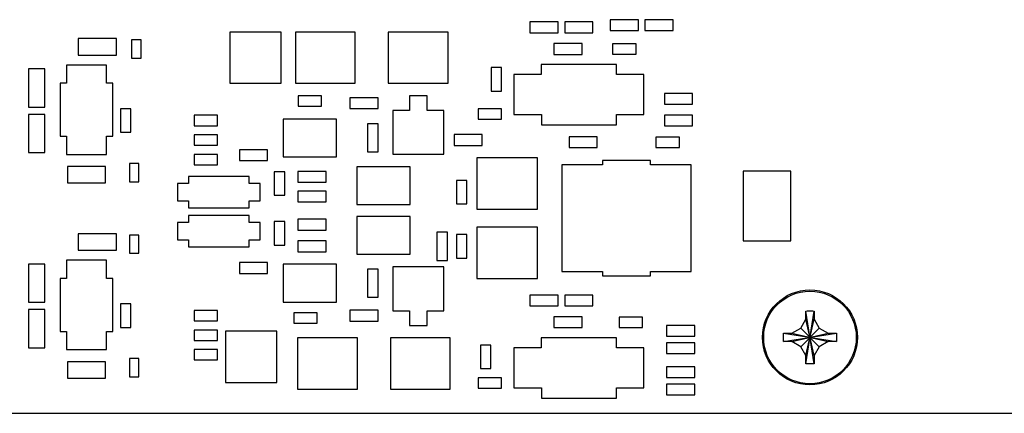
# Model space of a CAD drawing. Header units: inches. Extents: x 0 to 34, y 0 to 22.
# Tile 79 of 84: x 22.264 to 24.534, y 13.145 to 14.053. Entities that reach past the tile are written whole.
import ezdxf

# ---------------------------------------------------------------- set-up
doc = ezdxf.new("R2010")
doc.units = ezdxf.units.IN
doc.header["$LTSCALE"] = 1.87
doc.header["$MEASUREMENT"] = 0
doc.layers.get('0').update_dxf_attribs({"linetype": 'CONTINUOUS'})

msp = doc.modelspace()

# ---------------------------------------------------------------- linework, layer by layer
at = {"color": 7, "linetype": 'CONTINUOUS'}
for p, q in [((23.6907, 14.0526), (23.6257, 14.0526)), ((23.6257, 14.0526), (23.6257, 14.0276)), ((23.6907, 14.0276), (23.6907, 14.0526)), ((23.7707, 14.0526), (23.7057, 14.0526)), ((23.7057, 14.0526), (23.7057, 14.0276)), ((23.7707, 14.0276), (23.7707, 14.0526)), ((23.5057, 14.0476), (23.4407, 14.0476)), ((23.4407, 14.0476), (23.4407, 14.0226)), ((23.5057, 14.0226), (23.5057, 14.0476)), ((23.5857, 14.0476), (23.5207, 14.0476)), ((23.5207, 14.0476), (23.5207, 14.0226)), ((23.5857, 14.0226), (23.5857, 14.0476)), ((22.4872, 14.0091), (22.3992, 14.0091)), ((22.3992, 14.0091), (22.3992, 13.9711)), ((22.4872, 13.9711), (22.4872, 14.0091)), ((22.8673, 14.0241), (22.749, 14.0241)), ((22.749, 14.0241), (22.749, 13.9061)), ((22.8673, 13.9061), (22.8673, 14.0241)), ((23.0377, 14.0241), (22.8997, 14.0241)), ((22.8997, 14.0241), (22.8997, 13.9061)), ((23.0377, 13.9061), (23.0377, 14.0241)), ((23.2517, 14.0241), (23.1137, 14.0241)), ((23.1137, 14.0241), (23.1137, 13.9061)), ((23.2517, 13.9061), (23.2517, 14.0241)), ((23.4407, 14.0226), (23.5057, 14.0226)), ((23.5207, 14.0226), (23.5857, 14.0226)), ((23.6257, 14.0276), (23.6907, 14.0276)), ((23.7057, 14.0276), (23.7707, 14.0276)), ((22.5442, 14.0061), (22.5222, 14.0061)), ((22.5222, 14.0061), (22.5222, 13.9641)), ((22.5442, 13.9641), (22.5442, 14.0061)), ((23.5607, 13.9976), (23.4957, 13.9976)), ((23.4957, 13.9976), (23.4957, 13.9726)), ((23.5607, 13.9726), (23.5607, 13.9976)), ((23.6852, 13.9971), (23.6312, 13.9971)), ((23.6312, 13.9971), (23.6312, 13.9731)), ((23.6852, 13.9731), (23.6852, 13.9971)), ((22.3992, 13.9711), (22.4872, 13.9711)), ((22.5222, 13.9641), (22.5442, 13.9641)), ((23.4957, 13.9726), (23.5607, 13.9726)), ((23.6312, 13.9731), (23.6852, 13.9731)), ((22.3222, 13.9391), (22.2842, 13.9391)), ((22.2842, 13.9391), (22.2842, 13.8511)), ((22.3222, 13.8511), (22.3222, 13.9391)), ((22.4646, 13.948), (22.3718, 13.948)), ((22.3718, 13.948), (22.3718, 13.9061)), ((22.4646, 13.9061), (22.4646, 13.948)), ((23.3752, 13.9421), (23.3512, 13.9421)), ((23.3512, 13.9421), (23.3512, 13.8881)), ((23.3752, 13.8881), (23.3752, 13.9421)), ((23.6402, 13.9491), (23.4662, 13.9491)), ((23.4662, 13.9491), (23.4662, 13.9261)), ((23.6402, 13.9261), (23.6402, 13.9491)), ((23.4662, 13.9261), (23.4032, 13.9261)), ((23.4032, 13.9261), (23.4032, 13.8341)), ((23.7032, 13.9261), (23.6402, 13.9261)), ((23.7032, 13.8341), (23.7032, 13.9261)), ((22.3718, 13.9061), (22.3571, 13.9061)), ((22.3571, 13.9061), (22.3571, 13.784)), ((22.4792, 13.9061), (22.4646, 13.9061)), ((22.4792, 13.784), (22.4792, 13.9061)), ((22.749, 13.9061), (22.8673, 13.9061)), ((22.8997, 13.9061), (23.0377, 13.9061)), ((23.1137, 13.9061), (23.2517, 13.9061)), ((22.9602, 13.8771), (22.9062, 13.8771)), ((22.9062, 13.8771), (22.9062, 13.8531)), ((22.9602, 13.8531), (22.9602, 13.8771)), ((23.0907, 13.8726), (23.0257, 13.8726)), ((23.0257, 13.8726), (23.0257, 13.8476)), ((23.0907, 13.8476), (23.0907, 13.8726)), ((23.2033, 13.8774), (23.1631, 13.8774)), ((23.1631, 13.8774), (23.1631, 13.8435)), ((23.2033, 13.8435), (23.2033, 13.8774)), ((23.3512, 13.8881), (23.3752, 13.8881)), ((23.8157, 13.8826), (23.7507, 13.8826)), ((23.7507, 13.8826), (23.7507, 13.8576)), ((23.8157, 13.8576), (23.8157, 13.8826)), ((22.2842, 13.8511), (22.3222, 13.8511)), ((22.9062, 13.8531), (22.9602, 13.8531)), ((23.7507, 13.8576), (23.8157, 13.8576)), ((22.3222, 13.8341), (22.2842, 13.8341)), ((22.2842, 13.8341), (22.2842, 13.7461)), ((22.3222, 13.7461), (22.3222, 13.8341)), ((22.5202, 13.8471), (22.4962, 13.8471)), ((22.4962, 13.8471), (22.4962, 13.7931)), ((22.5202, 13.7931), (22.5202, 13.8471)), ((22.7202, 13.8321), (22.6662, 13.8321)), ((22.6662, 13.8321), (22.6662, 13.8081)), ((22.7202, 13.8081), (22.7202, 13.8321)), ((23.0257, 13.8476), (23.0907, 13.8476)), ((23.1631, 13.8435), (23.1241, 13.8435)), ((23.1241, 13.8435), (23.1241, 13.7427)), ((23.2422, 13.8435), (23.2033, 13.8435)), ((23.2422, 13.7427), (23.2422, 13.8435)), ((23.3752, 13.8471), (23.3212, 13.8471)), ((23.3212, 13.8471), (23.3212, 13.8231)), ((23.3752, 13.8231), (23.3752, 13.8471)), ((23.4032, 13.8341), (23.4672, 13.8341)), ((23.4672, 13.8341), (23.4672, 13.8101)), ((23.6402, 13.8341), (23.7032, 13.8341)), ((23.6402, 13.8101), (23.6402, 13.8341)), ((23.8157, 13.8326), (23.7507, 13.8326)), ((23.7507, 13.8326), (23.7507, 13.8076)), ((23.8157, 13.8076), (23.8157, 13.8326)), ((22.6662, 13.8081), (22.7202, 13.8081)), ((22.9947, 13.8236), (22.8717, 13.8236)), ((22.8717, 13.8236), (22.8717, 13.7366)), ((22.9947, 13.7366), (22.9947, 13.8236)), ((23.0907, 13.8126), (23.0657, 13.8126)), ((23.0657, 13.8126), (23.0657, 13.7476)), ((23.0907, 13.7476), (23.0907, 13.8126)), ((23.3212, 13.8231), (23.3752, 13.8231)), ((23.4672, 13.8101), (23.6402, 13.8101)), ((23.7507, 13.8076), (23.8157, 13.8076)), ((22.3571, 13.784), (22.3718, 13.784)), ((22.3718, 13.784), (22.3718, 13.7421)), ((22.4646, 13.784), (22.4792, 13.784)), ((22.4646, 13.7421), (22.4646, 13.784)), ((22.4962, 13.7931), (22.5202, 13.7931)), ((22.7202, 13.7871), (22.6662, 13.7871)), ((22.6662, 13.7871), (22.6662, 13.7631)), ((22.7202, 13.7631), (22.7202, 13.7871)), ((23.3307, 13.7876), (23.2657, 13.7876)), ((23.2657, 13.7876), (23.2657, 13.7626)), ((23.3307, 13.7626), (23.3307, 13.7876)), ((23.5957, 13.7826), (23.5307, 13.7826)), ((23.5307, 13.7826), (23.5307, 13.7576)), ((23.5957, 13.7576), (23.5957, 13.7826)), ((23.7852, 13.7821), (23.7312, 13.7821)), ((23.7312, 13.7821), (23.7312, 13.7581)), ((23.7852, 13.7581), (23.7852, 13.7821)), ((22.6662, 13.7631), (22.7202, 13.7631)), ((23.2657, 13.7626), (23.3307, 13.7626)), ((23.5307, 13.7576), (23.5957, 13.7576)), ((23.7312, 13.7581), (23.7852, 13.7581)), ((22.2842, 13.7461), (22.3222, 13.7461)), ((22.3718, 13.7421), (22.4646, 13.7421)), ((22.7202, 13.7421), (22.6662, 13.7421)), ((22.6662, 13.7421), (22.6662, 13.7181)), ((22.7202, 13.7181), (22.7202, 13.7421)), ((22.8357, 13.7526), (22.7707, 13.7526)), ((22.7707, 13.7526), (22.7707, 13.7276)), ((22.8357, 13.7276), (22.8357, 13.7526)), ((22.8717, 13.7366), (22.9947, 13.7366)), ((23.0657, 13.7476), (23.0907, 13.7476)), ((23.1241, 13.7427), (23.2422, 13.7427)), ((22.4622, 13.7141), (22.3742, 13.7141)), ((22.3742, 13.7141), (22.3742, 13.6761)), ((22.4622, 13.6761), (22.4622, 13.7141)), ((22.5392, 13.7211), (22.5172, 13.7211)), ((22.5172, 13.7211), (22.5172, 13.6791)), ((22.5392, 13.6791), (22.5392, 13.7211)), ((22.6662, 13.7181), (22.7202, 13.7181)), ((22.7707, 13.7276), (22.8357, 13.7276)), ((23.1647, 13.7136), (23.0417, 13.7136)), ((23.0417, 13.7136), (23.0417, 13.6266)), ((23.1647, 13.6266), (23.1647, 13.7136)), ((23.4582, 13.7341), (23.3182, 13.7341)), ((23.3182, 13.7341), (23.3182, 13.6161)), ((23.4582, 13.6161), (23.4582, 13.7341)), ((23.6082, 13.7181), (23.5142, 13.7181)), ((23.5142, 13.7181), (23.5142, 13.4721)), ((23.7182, 13.7281), (23.6082, 13.7281)), ((23.6082, 13.7281), (23.6082, 13.7181)), ((23.7182, 13.7181), (23.7182, 13.7281)), ((23.8122, 13.7181), (23.7182, 13.7181)), ((23.8122, 13.4721), (23.8122, 13.7181)), ((22.7932, 13.6911), (22.6532, 13.6911)), ((22.6532, 13.6911), (22.6532, 13.6751)), ((22.7932, 13.6751), (22.7932, 13.6911)), ((22.8752, 13.7021), (22.8512, 13.7021)), ((22.8512, 13.7021), (22.8512, 13.6481)), ((22.8752, 13.6481), (22.8752, 13.7021)), ((22.9707, 13.7026), (22.9057, 13.7026)), ((22.9057, 13.7026), (22.9057, 13.6776)), ((22.9707, 13.6776), (22.9707, 13.7026)), ((24.0422, 13.7031), (23.9322, 13.7031)), ((23.9322, 13.7031), (23.9322, 13.5431)), ((24.0422, 13.5431), (24.0422, 13.7031)), ((22.3742, 13.6761), (22.4622, 13.6761)), ((22.5172, 13.6791), (22.5392, 13.6791)), ((22.6532, 13.6751), (22.6282, 13.6751)), ((22.6282, 13.6751), (22.6282, 13.6351)), ((22.8182, 13.6751), (22.7932, 13.6751)), ((22.8182, 13.6351), (22.8182, 13.6751)), ((22.9057, 13.6776), (22.9707, 13.6776)), ((23.2952, 13.6821), (23.2712, 13.6821)), ((23.2712, 13.6821), (23.2712, 13.6281)), ((23.2952, 13.6281), (23.2952, 13.6821)), ((22.8512, 13.6481), (22.8752, 13.6481)), ((22.9707, 13.6576), (22.9057, 13.6576)), ((22.9057, 13.6576), (22.9057, 13.6326)), ((22.9707, 13.6326), (22.9707, 13.6576)), ((22.6282, 13.6351), (22.6532, 13.6351)), ((22.6532, 13.6351), (22.6532, 13.6191)), ((22.7932, 13.6351), (22.8182, 13.6351)), ((22.7932, 13.6191), (22.7932, 13.6351)), ((22.9057, 13.6326), (22.9707, 13.6326)), ((23.0417, 13.6266), (23.1647, 13.6266)), ((23.2712, 13.6281), (23.2952, 13.6281)), ((22.6532, 13.6191), (22.7932, 13.6191)), ((22.7932, 13.6011), (22.6532, 13.6011)), ((22.6532, 13.6011), (22.6532, 13.5851)), ((22.7932, 13.5851), (22.7932, 13.6011)), ((23.1647, 13.5986), (23.0417, 13.5986)), ((23.0417, 13.5986), (23.0417, 13.5116)), ((23.1647, 13.5116), (23.1647, 13.5986)), ((23.3182, 13.6161), (23.4582, 13.6161)), ((22.6532, 13.5851), (22.6282, 13.5851)), ((22.6282, 13.5851), (22.6282, 13.5451)), ((22.8182, 13.5851), (22.7932, 13.5851)), ((22.8182, 13.5451), (22.8182, 13.5851)), ((22.8752, 13.5871), (22.8512, 13.5871)), ((22.8512, 13.5871), (22.8512, 13.5331)), ((22.8752, 13.5331), (22.8752, 13.5871)), ((22.9707, 13.5926), (22.9057, 13.5926)), ((22.9057, 13.5926), (22.9057, 13.5676)), ((22.9707, 13.5676), (22.9707, 13.5926)), ((22.4872, 13.5591), (22.3992, 13.5591)), ((22.3992, 13.5591), (22.3992, 13.5211)), ((22.4872, 13.5211), (22.4872, 13.5591)), ((22.5392, 13.5561), (22.5172, 13.5561)), ((22.5172, 13.5561), (22.5172, 13.5141)), ((22.5392, 13.5141), (22.5392, 13.5561)), ((22.9057, 13.5676), (22.9707, 13.5676)), ((23.2507, 13.5626), (23.2257, 13.5626)), ((23.2257, 13.5626), (23.2257, 13.4976)), ((23.2507, 13.4976), (23.2507, 13.5626)), ((23.2952, 13.5571), (23.2712, 13.5571)), ((23.2712, 13.5571), (23.2712, 13.5031)), ((23.2952, 13.5031), (23.2952, 13.5571)), ((23.4582, 13.5741), (23.3182, 13.5741)), ((23.3182, 13.5741), (23.3182, 13.4561)), ((23.4582, 13.4561), (23.4582, 13.5741)), ((22.6282, 13.5451), (22.6532, 13.5451)), ((22.6532, 13.5451), (22.6532, 13.5291)), ((22.7932, 13.5451), (22.8182, 13.5451)), ((22.7932, 13.5291), (22.7932, 13.5451)), ((22.8512, 13.5331), (22.8752, 13.5331)), ((22.9707, 13.5426), (22.9057, 13.5426)), ((22.9057, 13.5426), (22.9057, 13.5176)), ((22.9707, 13.5176), (22.9707, 13.5426)), ((23.9322, 13.5431), (24.0422, 13.5431)), ((22.3992, 13.5211), (22.4872, 13.5211)), ((22.5172, 13.5141), (22.5392, 13.5141)), ((22.6532, 13.5291), (22.7932, 13.5291)), ((22.9057, 13.5176), (22.9707, 13.5176)), ((23.0417, 13.5116), (23.1647, 13.5116)), ((22.3222, 13.4891), (22.2842, 13.4891)), ((22.2842, 13.4891), (22.2842, 13.4011)), ((22.3222, 13.4011), (22.3222, 13.4891)), ((22.4646, 13.498), (22.3718, 13.498)), ((22.3718, 13.498), (22.3718, 13.4561)), ((22.4646, 13.4561), (22.4646, 13.498)), ((22.8357, 13.4926), (22.7707, 13.4926)), ((22.7707, 13.4926), (22.7707, 13.4676)), ((22.8357, 13.4676), (22.8357, 13.4926)), ((22.9947, 13.4886), (22.8717, 13.4886)), ((22.8717, 13.4886), (22.8717, 13.4016)), ((22.9947, 13.4016), (22.9947, 13.4886)), ((23.2257, 13.4976), (23.2507, 13.4976)), ((23.2712, 13.5031), (23.2952, 13.5031)), ((22.7707, 13.4676), (22.8357, 13.4676)), ((23.0907, 13.4776), (23.0657, 13.4776)), ((23.0657, 13.4776), (23.0657, 13.4126)), ((23.0907, 13.4126), (23.0907, 13.4776)), ((23.2422, 13.4824), (23.1241, 13.4824)), ((23.1241, 13.4824), (23.1241, 13.3816)), ((23.2422, 13.3816), (23.2422, 13.4824)), ((23.5142, 13.4721), (23.6082, 13.4721)), ((23.6082, 13.4721), (23.6082, 13.4621)), ((23.6082, 13.4621), (23.7182, 13.4621)), ((23.7182, 13.4721), (23.8122, 13.4721)), ((23.7182, 13.4621), (23.7182, 13.4721)), ((22.3718, 13.4561), (22.3571, 13.4561)), ((22.3571, 13.4561), (22.3571, 13.334)), ((22.4792, 13.4561), (22.4646, 13.4561)), ((22.4792, 13.334), (22.4792, 13.4561)), ((23.3182, 13.4561), (23.4582, 13.4561)), ((23.5057, 13.4176), (23.4407, 13.4176)), ((23.4407, 13.4176), (23.4407, 13.3926)), ((23.5057, 13.3926), (23.5057, 13.4176)), ((23.5857, 13.4176), (23.5207, 13.4176)), ((23.5207, 13.4176), (23.5207, 13.3926)), ((23.5857, 13.3926), (23.5857, 13.4176)), ((22.2842, 13.4011), (22.3222, 13.4011)), ((22.5202, 13.3971), (22.4962, 13.3971)), ((22.4962, 13.3971), (22.4962, 13.3431)), ((22.5202, 13.3431), (22.5202, 13.3971)), ((22.8717, 13.4016), (22.9947, 13.4016)), ((23.0657, 13.4126), (23.0907, 13.4126)), ((22.3222, 13.3841), (22.2842, 13.3841)), ((22.2842, 13.3841), (22.2842, 13.2961)), ((22.3222, 13.2961), (22.3222, 13.3841)), ((22.7202, 13.3821), (22.6662, 13.3821)), ((22.6662, 13.3821), (22.6662, 13.3581)), ((22.7202, 13.3581), (22.7202, 13.3821)), ((22.9502, 13.3771), (22.8962, 13.3771)), ((22.8962, 13.3771), (22.8962, 13.3531)), ((22.9502, 13.3531), (22.9502, 13.3771)), ((23.0907, 13.3826), (23.0257, 13.3826)), ((23.0257, 13.3826), (23.0257, 13.3576)), ((23.0907, 13.3576), (23.0907, 13.3826)), ((23.1241, 13.3816), (23.1631, 13.3816)), ((23.1631, 13.3816), (23.1631, 13.3477)), ((23.2033, 13.3816), (23.2422, 13.3816)), ((23.2033, 13.3477), (23.2033, 13.3816)), ((23.4407, 13.3926), (23.5057, 13.3926)), ((23.5207, 13.3926), (23.5857, 13.3926)), ((24.0956, 13.2592), (24.0767, 13.3809)), ((24.0767, 13.2592), (24.0956, 13.3809)), ((24.0767, 13.3621), (24.0767, 13.3803)), ((24.0957, 13.3803), (24.0957, 13.3621)), ((22.6662, 13.3581), (22.7202, 13.3581)), ((22.8962, 13.3531), (22.9502, 13.3531)), ((23.0257, 13.3576), (23.0907, 13.3576)), ((23.5607, 13.3676), (23.4957, 13.3676)), ((23.4957, 13.3676), (23.4957, 13.3426)), ((23.5607, 13.3426), (23.5607, 13.3676)), ((23.7002, 13.3671), (23.6462, 13.3671)), ((23.6462, 13.3671), (23.6462, 13.3431)), ((23.7002, 13.3431), (23.7002, 13.3671)), ((24.0648, 13.3415), (24.0767, 13.3621)), ((24.0957, 13.2781), (24.0767, 13.3621)), ((24.0767, 13.2781), (24.0957, 13.3621)), ((24.0957, 13.3621), (24.1076, 13.3415)), ((22.3571, 13.334), (22.3718, 13.334)), ((22.3718, 13.334), (22.3718, 13.2921)), ((22.4646, 13.334), (22.4792, 13.334)), ((22.4646, 13.2921), (22.4646, 13.334)), ((22.4962, 13.3431), (22.5202, 13.3431)), ((22.7202, 13.3371), (22.6662, 13.3371)), ((22.6662, 13.3371), (22.6662, 13.3131)), ((22.7202, 13.3131), (22.7202, 13.3371)), ((22.8573, 13.3341), (22.739, 13.3341)), ((22.739, 13.3341), (22.739, 13.2161)), ((22.8573, 13.2161), (22.8573, 13.3341)), ((23.1631, 13.3477), (23.2033, 13.3477)), ((23.4957, 13.3426), (23.5607, 13.3426)), ((23.6462, 13.3431), (23.7002, 13.3431)), ((23.8207, 13.3476), (23.7557, 13.3476)), ((23.7557, 13.3476), (23.7557, 13.3226)), ((23.8207, 13.3226), (23.8207, 13.3476)), ((24.0253, 13.3106), (24.147, 13.3295)), ((24.0253, 13.3295), (24.147, 13.3106)), ((24.0259, 13.3296), (24.0442, 13.3296)), ((24.0442, 13.3296), (24.0648, 13.3415)), ((24.0442, 13.3106), (24.1282, 13.3296)), ((24.0442, 13.3296), (24.1282, 13.3106)), ((24.0648, 13.3415), (24.1076, 13.2987)), ((24.0648, 13.2987), (24.1076, 13.3415)), ((24.1076, 13.3415), (24.1282, 13.3296)), ((24.1282, 13.3296), (24.1464, 13.3296)), ((22.6662, 13.3131), (22.7202, 13.3131)), ((23.0427, 13.3191), (22.9047, 13.3191)), ((22.9047, 13.3191), (22.9047, 13.2011)), ((23.0427, 13.2011), (23.0427, 13.3191)), ((23.2567, 13.3191), (23.1187, 13.3191)), ((23.1187, 13.3191), (23.1187, 13.2011)), ((23.2567, 13.2011), (23.2567, 13.3191)), ((23.6402, 13.3191), (23.4662, 13.3191)), ((23.4662, 13.3191), (23.4662, 13.2961)), ((23.6402, 13.2961), (23.6402, 13.3191)), ((23.7557, 13.3226), (23.8207, 13.3226)), ((23.8207, 13.3076), (23.7557, 13.3076)), ((23.7557, 13.3076), (23.7557, 13.2826)), ((23.8207, 13.2826), (23.8207, 13.3076)), ((24.0442, 13.3106), (24.0259, 13.3106)), ((24.0648, 13.2987), (24.0442, 13.3106)), ((24.1282, 13.3106), (24.1076, 13.2987)), ((24.1464, 13.3106), (24.1282, 13.3106)), ((22.2842, 13.2961), (22.3222, 13.2961)), ((22.3718, 13.2921), (22.4646, 13.2921)), ((22.7202, 13.2921), (22.6662, 13.2921)), ((22.6662, 13.2921), (22.6662, 13.2681)), ((22.7202, 13.2681), (22.7202, 13.2921)), ((23.3502, 13.3021), (23.3262, 13.3021)), ((23.3262, 13.3021), (23.3262, 13.2481)), ((23.3502, 13.2481), (23.3502, 13.3021)), ((23.4662, 13.2961), (23.4032, 13.2961)), ((23.4032, 13.2961), (23.4032, 13.2041)), ((23.7032, 13.2961), (23.6402, 13.2961)), ((23.7032, 13.2041), (23.7032, 13.2961)), ((23.7557, 13.2826), (23.8207, 13.2826)), ((24.0767, 13.2781), (24.0648, 13.2987)), ((24.1076, 13.2987), (24.0957, 13.2781)), ((22.4622, 13.2641), (22.3742, 13.2641)), ((22.3742, 13.2641), (22.3742, 13.2261)), ((22.4622, 13.2261), (22.4622, 13.2641)), ((22.5392, 13.2711), (22.5172, 13.2711)), ((22.5172, 13.2711), (22.5172, 13.2291)), ((22.5392, 13.2291), (22.5392, 13.2711)), ((22.6662, 13.2681), (22.7202, 13.2681)), ((24.0767, 13.2598), (24.0767, 13.2781)), ((24.0957, 13.2781), (24.0957, 13.2598)), ((23.3262, 13.2481), (23.3502, 13.2481)), ((23.8207, 13.2526), (23.7557, 13.2526)), ((23.7557, 13.2526), (23.7557, 13.2276)), ((23.8207, 13.2276), (23.8207, 13.2526)), ((22.3742, 13.2261), (22.4622, 13.2261)), ((22.5172, 13.2291), (22.5392, 13.2291)), ((22.739, 13.2161), (22.8573, 13.2161)), ((23.3752, 13.2271), (23.3212, 13.2271)), ((23.3212, 13.2271), (23.3212, 13.2031)), ((23.3752, 13.2031), (23.3752, 13.2271)), ((23.7557, 13.2276), (23.8207, 13.2276)), ((23.8207, 13.2126), (23.7557, 13.2126)), ((23.7557, 13.2126), (23.7557, 13.1876)), ((23.8207, 13.1876), (23.8207, 13.2126)), ((22.9047, 13.2011), (23.0427, 13.2011)), ((23.1187, 13.2011), (23.2567, 13.2011)), ((23.3212, 13.2031), (23.3752, 13.2031)), ((23.4032, 13.2041), (23.4672, 13.2041)), ((23.4672, 13.2041), (23.4672, 13.1801)), ((23.6402, 13.2041), (23.7032, 13.2041)), ((23.6402, 13.1801), (23.6402, 13.2041)), ((23.4672, 13.1801), (23.6402, 13.1801)), ((23.7557, 13.1876), (23.8207, 13.1876)), ((19.6912, 13.1451), (25.3412, 13.1451))]:
    msp.add_line(p, q, dxfattribs=at)
for radius in [0.1095, 0.1067]:
    msp.add_circle((24.0862, 13.3201), radius, dxfattribs=at)
for points, knots in [([(24.0767, 13.3809), (24.0788, 13.381), (24.083, 13.3811), (24.0893, 13.3811), (24.0935, 13.381), (24.0956, 13.3809)], [0, 0, 0, 0, 0.332868, 0.667132, 1, 1, 1, 1]), ([(24.0767, 13.3803), (24.0767, 13.3804), (24.0767, 13.3806), (24.0767, 13.3808), (24.0767, 13.3809)], [0, 0, 0, 0, 0.49984, 1, 1, 1, 1]), ([(24.0956, 13.3809), (24.0956, 13.3808), (24.0956, 13.3806), (24.0957, 13.3804), (24.0957, 13.3803)], [0, 0, 0, 0, 0.500165, 1, 1, 1, 1]), ([(24.0252, 13.3201), (24.0252, 13.3211), (24.0252, 13.3232), (24.0252, 13.3264), (24.0253, 13.3285), (24.0253, 13.3295)], [0, 0, 0, 0, 0.334929, 0.668171, 1, 1, 1, 1]), ([(24.0253, 13.3295), (24.0254, 13.3296), (24.0256, 13.3296), (24.0258, 13.3296), (24.0259, 13.3296)], [0, 0, 0, 0, 0.500165, 1, 1, 1, 1]), ([(24.1464, 13.3296), (24.1465, 13.3296), (24.1467, 13.3296), (24.1469, 13.3296), (24.147, 13.3295)], [0, 0, 0, 0, 0.500074, 1, 1, 1, 1]), ([(24.147, 13.3295), (24.147, 13.3285), (24.1471, 13.3264), (24.1471, 13.3232), (24.1472, 13.3211), (24.1472, 13.3201)], [0, 0, 0, 0, 0.331756, 0.665006, 1, 1, 1, 1]), ([(24.0253, 13.3106), (24.0253, 13.3116), (24.0252, 13.3137), (24.0252, 13.3169), (24.0252, 13.319), (24.0252, 13.3201)], [0, 0, 0, 0, 0.331756, 0.665006, 1, 1, 1, 1]), ([(24.0259, 13.3106), (24.0258, 13.3106), (24.0256, 13.3106), (24.0254, 13.3106), (24.0253, 13.3106)], [0, 0, 0, 0, 0.500074, 1, 1, 1, 1]), ([(24.147, 13.3106), (24.1469, 13.3106), (24.1467, 13.3106), (24.1465, 13.3106), (24.1464, 13.3106)], [0, 0, 0, 0, 0.49993, 1, 1, 1, 1]), ([(24.1472, 13.3201), (24.1472, 13.319), (24.1471, 13.3169), (24.1471, 13.3137), (24.147, 13.3116), (24.147, 13.3106)], [0, 0, 0, 0, 0.334929, 0.668171, 1, 1, 1, 1]), ([(24.0767, 13.2592), (24.0767, 13.2593), (24.0767, 13.2595), (24.0767, 13.2597), (24.0767, 13.2598)], [0, 0, 0, 0, 0.49996, 1, 1, 1, 1]), ([(24.0956, 13.2592), (24.0935, 13.2592), (24.0893, 13.2591), (24.083, 13.2591), (24.0788, 13.2592), (24.0767, 13.2592)], [0, 0, 0, 0, 0.332868, 0.667132, 1, 1, 1, 1]), ([(24.0957, 13.2598), (24.0957, 13.2597), (24.0956, 13.2595), (24.0956, 13.2593), (24.0956, 13.2592)], [0, 0, 0, 0, 0.500045, 1, 1, 1, 1])]:
    msp.add_open_spline(points, degree=3, knots=knots, dxfattribs=at)

doc.saveas('drawing.dxf')
